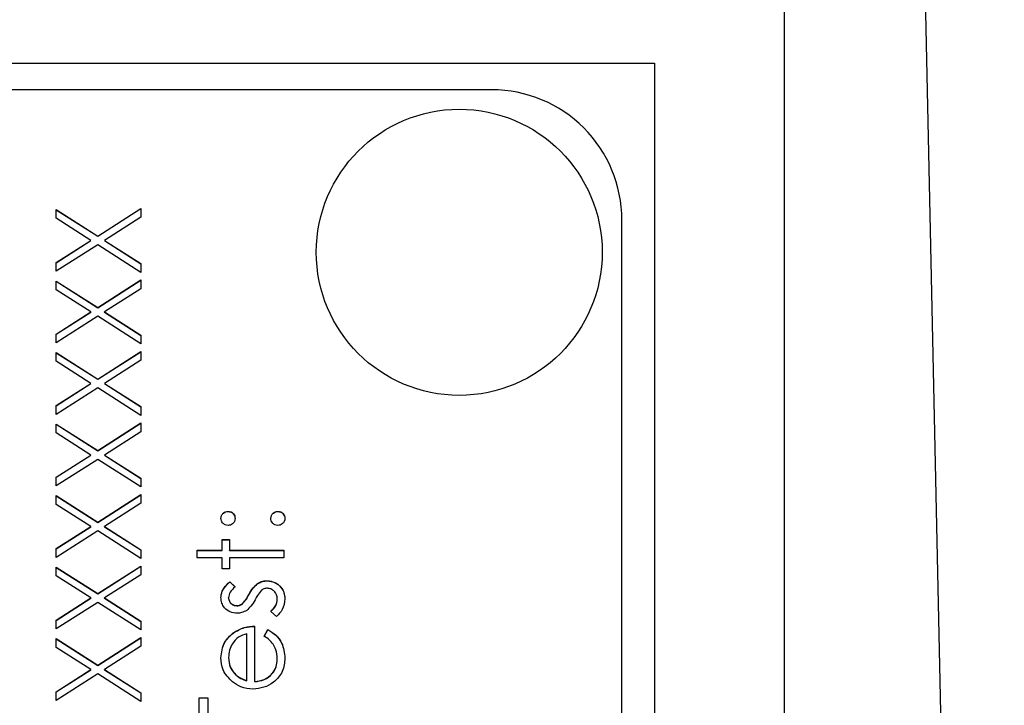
# Model space of a CAD drawing. Header units: millimetres. Extents: x 326 to 1048, y 19 to 719.
# Tile 16 of 19: x 776 to 791, y 316 to 326. Entities that reach past the tile are written whole.
import ezdxf

# ---------------------------------------------------------------- set-up
doc = ezdxf.new("R2010")
doc.units = ezdxf.units.MM

msp = doc.modelspace()

# ---------------------------------------------------------------- linework, layer by layer
at = {"color": 7, "linetype": 'Continuous', "lineweight": 25}
for p, q in [((790.748, 270.389), (789.256, 339.778)), ((787.364, 282.942), (787.364, 327.917)), ((764.364, 325.782), (785.364, 325.782)), ((785.364, 325.782), (785.364, 284.782)), ((782.864, 325.372), (770.864, 325.372)), ((776.801, 323.124), (777.464, 323.548)), ((776.801, 323.121), (777.464, 323.545)), ((777.464, 323.548), (777.464, 323.413)), ((776.164, 323.531), (776.801, 323.124)), ((776.164, 323.397), (776.164, 323.531)), ((776.164, 323.528), (776.801, 323.121)), ((776.696, 323.057), (776.164, 323.397)), ((777.464, 323.413), (776.906, 323.057)), ((784.864, 287.393), (784.864, 323.373)), ((776.801, 323.121), (776.801, 323.124)), ((776.164, 322.716), (776.696, 323.057)), ((776.164, 322.713), (776.696, 323.053)), ((776.801, 322.989), (776.164, 322.582)), ((776.696, 323.053), (776.696, 323.057)), ((777.464, 322.565), (776.801, 322.989)), ((776.906, 323.057), (777.464, 322.7)), ((776.906, 323.053), (776.906, 323.057)), ((776.906, 323.053), (777.464, 322.696)), ((776.164, 322.582), (776.164, 322.716)), ((777.464, 322.7), (777.464, 322.565)), ((776.164, 322.432), (776.801, 322.025)), ((776.164, 322.297), (776.164, 322.432)), ((776.164, 322.429), (776.801, 322.021)), ((776.801, 322.025), (777.464, 322.449)), ((776.801, 322.021), (777.464, 322.445)), ((777.464, 322.449), (777.464, 322.314)), ((776.696, 321.957), (776.164, 322.297)), ((777.464, 322.314), (776.906, 321.957)), ((776.801, 322.021), (776.801, 322.025)), ((776.164, 321.617), (776.696, 321.957)), ((776.164, 321.614), (776.696, 321.954)), ((776.801, 321.89), (776.164, 321.482)), ((776.696, 321.954), (776.696, 321.957)), ((777.464, 321.466), (776.801, 321.89)), ((776.906, 321.957), (777.464, 321.6)), ((776.906, 321.954), (776.906, 321.957)), ((776.906, 321.954), (777.464, 321.597)), ((776.164, 321.482), (776.164, 321.617)), ((777.464, 321.6), (777.464, 321.466)), ((776.164, 321.333), (776.801, 320.925)), ((776.164, 321.198), (776.164, 321.333)), ((776.164, 321.329), (776.801, 320.922)), ((776.801, 320.925), (777.464, 321.349)), ((776.801, 320.922), (777.464, 321.346)), ((777.464, 321.349), (777.464, 321.215)), ((776.696, 320.858), (776.164, 321.198)), ((777.464, 321.215), (776.906, 320.858)), ((776.164, 320.518), (776.696, 320.858)), ((776.164, 320.514), (776.696, 320.855)), ((776.696, 320.855), (776.696, 320.858)), ((776.801, 320.922), (776.801, 320.925)), ((776.906, 320.858), (777.464, 320.501)), ((776.906, 320.855), (776.906, 320.858)), ((776.906, 320.855), (777.464, 320.498)), ((776.801, 320.791), (776.164, 320.383)), ((777.464, 320.366), (776.801, 320.791)), ((776.164, 320.383), (776.164, 320.518)), ((777.464, 320.501), (777.464, 320.366)), ((776.164, 320.233), (776.801, 319.826)), ((776.164, 320.099), (776.164, 320.233)), ((776.164, 320.23), (776.801, 319.823)), ((776.801, 319.826), (777.464, 320.25)), ((776.801, 319.823), (777.464, 320.247)), ((777.464, 320.25), (777.464, 320.115)), ((776.696, 319.758), (776.164, 320.099)), ((777.464, 320.115), (776.906, 319.758)), ((776.164, 319.418), (776.696, 319.758)), ((776.164, 319.415), (776.696, 319.755)), ((776.696, 319.755), (776.696, 319.758)), ((776.801, 319.823), (776.801, 319.826)), ((776.906, 319.758), (777.464, 319.402)), ((776.906, 319.755), (776.906, 319.758)), ((776.906, 319.755), (777.464, 319.398)), ((776.801, 319.691), (776.164, 319.284)), ((777.464, 319.267), (776.801, 319.691)), ((776.164, 319.284), (776.164, 319.418)), ((777.464, 319.402), (777.464, 319.267)), ((776.801, 318.726), (777.464, 319.15)), ((776.801, 318.723), (777.464, 319.147)), ((777.464, 319.15), (777.464, 319.016)), ((776.164, 319.134), (776.801, 318.726)), ((776.164, 318.999), (776.164, 319.134)), ((776.164, 319.13), (776.801, 318.723)), ((776.696, 318.659), (776.164, 318.999)), ((777.464, 319.016), (776.906, 318.659)), ((778.806, 318.889), (778.806, 318.892)), ((779.572, 318.889), (779.572, 318.892)), ((776.801, 318.723), (776.801, 318.726)), ((776.164, 318.319), (776.696, 318.659)), ((776.164, 318.316), (776.696, 318.656)), ((776.801, 318.592), (776.164, 318.184)), ((776.696, 318.656), (776.696, 318.659)), ((777.464, 318.168), (776.801, 318.592)), ((776.906, 318.659), (777.464, 318.302)), ((776.906, 318.656), (776.906, 318.659)), ((776.906, 318.656), (777.464, 318.299)), ((778.714, 318.459), (778.831, 318.459)), ((778.714, 318.293), (778.714, 318.459)), ((778.714, 318.456), (778.831, 318.456)), ((778.831, 318.459), (778.831, 318.293)), ((776.164, 318.184), (776.164, 318.319)), ((777.464, 318.302), (777.464, 318.168)), ((778.331, 318.293), (778.714, 318.293)), ((778.331, 318.176), (778.331, 318.293)), ((778.331, 318.289), (778.714, 318.289)), ((778.714, 318.289), (778.714, 318.293)), ((778.831, 318.293), (779.664, 318.293)), ((778.831, 318.289), (778.831, 318.293)), ((778.831, 318.289), (779.664, 318.289)), ((779.664, 318.293), (779.664, 318.176)), ((778.714, 318.176), (778.331, 318.176)), ((778.714, 318.009), (778.714, 318.176)), ((778.831, 318.176), (778.831, 318.009)), ((779.664, 318.176), (778.831, 318.176)), ((776.164, 318.034), (776.801, 317.627)), ((776.164, 317.9), (776.164, 318.034)), ((776.164, 318.031), (776.801, 317.624)), ((776.801, 317.627), (777.464, 318.051)), ((776.801, 317.624), (777.464, 318.048)), ((777.464, 318.051), (777.464, 317.917)), ((778.831, 318.009), (778.714, 318.009)), ((776.696, 317.56), (776.164, 317.9)), ((777.464, 317.917), (776.906, 317.56)), ((778.833, 317.81), (778.914, 317.73)), ((778.833, 317.806), (778.833, 317.81)), ((778.833, 317.806), (778.914, 317.727)), ((779.259, 317.779), (779.259, 317.782)), ((779.406, 317.823), (779.406, 317.826)), ((776.164, 317.22), (776.696, 317.56)), ((776.164, 317.216), (776.696, 317.556)), ((776.801, 317.493), (776.164, 317.085)), ((776.696, 317.556), (776.696, 317.56)), ((776.801, 317.624), (776.801, 317.627)), ((777.464, 317.068), (776.801, 317.493)), ((776.906, 317.56), (777.464, 317.203)), ((776.906, 317.556), (776.906, 317.56)), ((776.906, 317.556), (777.464, 317.2)), ((778.814, 317.563), (778.814, 317.566)), ((779.126, 317.608), (779.126, 317.611)), ((779.564, 317.539), (779.564, 317.542)), ((778.942, 317.44), (778.942, 317.443)), ((779.028, 317.472), (779.028, 317.475)), ((779.552, 317.277), (779.464, 317.354)), ((776.164, 317.085), (776.164, 317.22)), ((777.464, 317.203), (777.464, 317.068)), ((778.884, 317.02), (778.884, 317.023)), ((779.214, 317.127), (779.214, 316.277)), ((779.364, 316.973), (779.418, 317.077)), ((779.364, 316.97), (779.418, 317.073)), ((779.418, 317.073), (779.418, 317.077)), ((776.164, 316.935), (776.801, 316.528)), ((776.164, 316.8), (776.164, 316.935)), ((776.164, 316.932), (776.801, 316.524)), ((776.801, 316.528), (777.464, 316.952)), ((776.801, 316.524), (777.464, 316.948)), ((777.464, 316.952), (777.464, 316.817)), ((779.097, 316.289), (779.097, 317.01)), ((776.696, 316.46), (776.164, 316.8)), ((777.464, 316.817), (776.906, 316.46)), ((778.814, 316.644), (778.814, 316.647)), ((779.564, 316.62), (779.564, 316.623)), ((776.164, 316.12), (776.696, 316.46)), ((776.164, 316.117), (776.696, 316.457)), ((776.696, 316.457), (776.696, 316.46)), ((776.801, 316.524), (776.801, 316.528)), ((776.906, 316.46), (777.464, 316.103)), ((776.906, 316.457), (776.906, 316.46)), ((776.906, 316.457), (777.464, 316.1)), ((776.801, 316.393), (776.164, 315.986)), ((777.464, 315.969), (776.801, 316.393)), ((778.903, 316.399), (778.903, 316.402)), ((779.097, 316.286), (779.097, 316.289)), ((779.214, 316.274), (779.214, 316.277)), ((776.164, 315.986), (776.164, 316.12)), ((777.464, 316.103), (777.464, 315.969)), ((778.364, 316.027), (778.497, 316.027)), ((778.364, 315.344), (778.364, 316.027)), ((778.364, 316.024), (778.497, 316.024)), ((778.497, 316.027), (778.497, 315.744))]:
    msp.add_line(p, q, dxfattribs=at)
msp.add_circle((782.363, 322.874), 2.199, dxfattribs=at)
msp.add_arc((782.865, 323.373), 1.999, 0.016, 90.016, dxfattribs=at)
for points, knots in [([(778.697, 318.784), (778.699, 318.8), (778.703, 318.832), (778.733, 318.867), (778.768, 318.889), (778.793, 318.891), (778.806, 318.892)], [0, 0, 0, 0, 0.279602, 0.559212, 0.779475, 1, 1, 1, 1]), ([(778.697, 318.781), (778.699, 318.797), (778.703, 318.829), (778.733, 318.864), (778.768, 318.886), (778.793, 318.888), (778.806, 318.889)], [0, 0, 0, 0, 0.279602, 0.559212, 0.779475, 1, 1, 1, 1]), ([(778.806, 318.892), (778.822, 318.89), (778.854, 318.887), (778.889, 318.857), (778.911, 318.822), (778.913, 318.797), (778.914, 318.784)], [0, 0, 0, 0, 0.279517, 0.559326, 0.779544, 1, 1, 1, 1]), ([(778.806, 318.889), (778.822, 318.887), (778.854, 318.884), (778.889, 318.854), (778.911, 318.818), (778.913, 318.793), (778.914, 318.781)], [0, 0, 0, 0, 0.279517, 0.559326, 0.779544, 1, 1, 1, 1]), ([(779.464, 318.784), (779.466, 318.8), (779.47, 318.832), (779.499, 318.867), (779.535, 318.889), (779.56, 318.891), (779.572, 318.892)], [0, 0, 0, 0, 0.279602, 0.559212, 0.779475, 1, 1, 1, 1]), ([(779.464, 318.781), (779.466, 318.797), (779.47, 318.829), (779.499, 318.864), (779.535, 318.886), (779.56, 318.888), (779.572, 318.889)], [0, 0, 0, 0, 0.279602, 0.559212, 0.779475, 1, 1, 1, 1]), ([(779.572, 318.892), (779.588, 318.89), (779.62, 318.887), (779.656, 318.857), (779.677, 318.822), (779.68, 318.797), (779.681, 318.784)], [0, 0, 0, 0, 0.279469, 0.559358, 0.779674, 1, 1, 1, 1]), ([(779.572, 318.889), (779.588, 318.887), (779.62, 318.883), (779.656, 318.854), (779.677, 318.818), (779.68, 318.793), (779.681, 318.781)], [0, 0, 0, 0, 0.2794691, 0.5593578, 0.7796739, 1, 1, 1, 1]), ([(778.806, 318.676), (778.79, 318.678), (778.758, 318.682), (778.723, 318.711), (778.701, 318.746), (778.699, 318.771), (778.697, 318.784)], [0, 0, 0, 0, 0.279585, 0.559454, 0.779697, 1, 1, 1, 1]), ([(778.914, 318.784), (778.912, 318.768), (778.908, 318.736), (778.879, 318.701), (778.843, 318.679), (778.818, 318.677), (778.806, 318.676)], [0, 0, 0, 0, 0.279647, 0.559299, 0.779615, 1, 1, 1, 1]), ([(779.572, 318.676), (779.556, 318.678), (779.524, 318.681), (779.489, 318.711), (779.467, 318.746), (779.465, 318.771), (779.464, 318.784)], [0, 0, 0, 0, 0.279576, 0.559284, 0.779552, 1, 1, 1, 1]), ([(779.681, 318.784), (779.679, 318.768), (779.675, 318.736), (779.645, 318.701), (779.61, 318.679), (779.585, 318.677), (779.572, 318.676)], [0, 0, 0, 0, 0.279581, 0.559143, 0.779575, 1, 1, 1, 1]), ([(778.697, 317.566), (778.7, 317.593), (778.706, 317.647), (778.754, 317.731), (778.803, 317.78), (778.833, 317.81)], [0, 0, 0, 0, 0.279553, 0.559703, 1, 1, 1, 1]), ([(778.697, 317.563), (778.7, 317.59), (778.706, 317.643), (778.754, 317.728), (778.803, 317.777), (778.833, 317.806)], [0, 0, 0, 0, 0.279553, 0.559703, 1, 1, 1, 1]), ([(779.126, 317.611), (779.146, 317.647), (779.182, 317.711), (779.236, 317.76), (779.259, 317.782)], [0, 0, 0, 0, 0.560649, 1, 1, 1, 1]), ([(779.259, 317.782), (779.285, 317.796), (779.331, 317.822), (779.383, 317.825), (779.406, 317.826)], [0, 0, 0, 0, 0.5594659, 1, 1, 1, 1]), ([(779.259, 317.779), (779.285, 317.793), (779.331, 317.819), (779.383, 317.822), (779.406, 317.823)], [0, 0, 0, 0, 0.559466, 1, 1, 1, 1]), ([(779.406, 317.826), (779.447, 317.821), (779.529, 317.812), (779.62, 317.736), (779.673, 317.644), (779.678, 317.58), (779.681, 317.548)], [0, 0, 0, 0, 0.279548, 0.559226, 0.779475, 1, 1, 1, 1]), ([(779.406, 317.823), (779.447, 317.818), (779.529, 317.809), (779.62, 317.733), (779.673, 317.641), (779.678, 317.577), (779.681, 317.545)], [0, 0, 0, 0, 0.279548, 0.559226, 0.779475, 1, 1, 1, 1]), ([(778.914, 317.73), (778.885, 317.705), (778.834, 317.661), (778.82, 317.595), (778.814, 317.566)], [0, 0, 0, 0, 0.562045, 1, 1, 1, 1]), ([(779.126, 317.608), (779.146, 317.644), (779.182, 317.708), (779.236, 317.757), (779.259, 317.779)], [0, 0, 0, 0, 0.560649, 1, 1, 1, 1]), ([(779.321, 317.678), (779.299, 317.653), (779.262, 317.608), (779.235, 317.556), (779.223, 317.534)], [0, 0, 0, 0, 0.559074, 1, 1, 1, 1]), ([(779.411, 317.71), (779.393, 317.708), (779.36, 317.705), (779.332, 317.686), (779.321, 317.678)], [0, 0, 0, 0, 0.559603, 1, 1, 1, 1]), ([(779.564, 317.542), (779.562, 317.566), (779.557, 317.613), (779.517, 317.667), (779.467, 317.703), (779.43, 317.708), (779.411, 317.71)], [0, 0, 0, 0, 0.279988, 0.559745, 0.779963, 1, 1, 1, 1]), ([(778.947, 317.326), (778.91, 317.33), (778.838, 317.337), (778.754, 317.4), (778.704, 317.481), (778.7, 317.538), (778.697, 317.566)], [0, 0, 0, 0, 0.279936, 0.559437, 0.779611, 1, 1, 1, 1]), ([(778.814, 317.566), (778.816, 317.548), (778.821, 317.511), (778.857, 317.472), (778.898, 317.447), (778.927, 317.444), (778.942, 317.443)], [0, 0, 0, 0, 0.279313, 0.559072, 0.779518, 1, 1, 1, 1]), ([(778.814, 317.563), (778.816, 317.545), (778.821, 317.508), (778.857, 317.468), (778.898, 317.444), (778.927, 317.441), (778.942, 317.44)], [0, 0, 0, 0, 0.279313, 0.559072, 0.779518, 1, 1, 1, 1]), ([(779.028, 317.475), (779.049, 317.499), (779.087, 317.54), (779.114, 317.589), (779.126, 317.611)], [0, 0, 0, 0, 0.559018, 1, 1, 1, 1]), ([(779.028, 317.472), (779.049, 317.495), (779.087, 317.537), (779.114, 317.586), (779.126, 317.608)], [0, 0, 0, 0, 0.559018, 1, 1, 1, 1]), ([(779.223, 317.534), (779.203, 317.499), (779.169, 317.437), (779.116, 317.391), (779.093, 317.37)], [0, 0, 0, 0, 0.560659, 1, 1, 1, 1]), ([(779.464, 317.354), (779.494, 317.383), (779.548, 317.436), (779.559, 317.51), (779.564, 317.542)], [0, 0, 0, 0, 0.560833, 1, 1, 1, 1]), ([(779.464, 317.35), (779.494, 317.38), (779.548, 317.433), (779.559, 317.506), (779.564, 317.539)], [0, 0, 0, 0, 0.5608331, 1, 1, 1, 1]), ([(779.681, 317.548), (779.673, 317.489), (779.66, 317.384), (779.585, 317.309), (779.552, 317.277)], [0, 0, 0, 0, 0.5592891, 1, 1, 1, 1]), ([(778.942, 317.443), (778.96, 317.445), (778.991, 317.449), (779.017, 317.467), (779.028, 317.475)], [0, 0, 0, 0, 0.559054, 1, 1, 1, 1]), ([(778.942, 317.44), (778.96, 317.442), (778.991, 317.446), (779.017, 317.464), (779.028, 317.472)], [0, 0, 0, 0, 0.559054, 1, 1, 1, 1]), ([(779.093, 317.37), (779.067, 317.356), (779.022, 317.331), (778.97, 317.328), (778.947, 317.326)], [0, 0, 0, 0, 0.559587, 1, 1, 1, 1]), ([(778.697, 316.641), (778.707, 316.725), (778.725, 316.876), (778.835, 316.978), (778.884, 317.023)], [0, 0, 0, 0, 0.5589188, 1, 1, 1, 1]), ([(778.884, 317.023), (778.942, 317.057), (779.044, 317.118), (779.162, 317.124), (779.214, 317.127)], [0, 0, 0, 0, 0.558897, 1, 1, 1, 1]), ([(778.884, 317.02), (778.942, 317.054), (779.044, 317.114), (779.162, 317.121), (779.214, 317.123)], [0, 0, 0, 0, 0.558897, 1, 1, 1, 1]), ([(779.418, 317.077), (779.461, 317.05), (779.547, 316.997), (779.658, 316.848), (779.672, 316.718), (779.681, 316.638)], [0, 0, 0, 0, 0.280919, 0.561407, 1, 1, 1, 1]), ([(779.418, 317.073), (779.461, 317.047), (779.547, 316.994), (779.658, 316.844), (779.672, 316.714), (779.681, 316.635)], [0, 0, 0, 0, 0.280919, 0.561407, 1, 1, 1, 1]), ([(778.697, 316.638), (778.707, 316.722), (778.725, 316.873), (778.835, 316.975), (778.884, 317.02)], [0, 0, 0, 0, 0.5589188, 1, 1, 1, 1]), ([(779.097, 317.01), (779.052, 316.996), (778.963, 316.967), (778.872, 316.868), (778.823, 316.757), (778.817, 316.684), (778.814, 316.647)], [0, 0, 0, 0, 0.280138, 0.559194, 0.779598, 1, 1, 1, 1]), ([(779.564, 316.623), (779.559, 316.671), (779.552, 316.75), (779.504, 316.851), (779.441, 316.92), (779.39, 316.955), (779.364, 316.973)], [0, 0, 0, 0, 0.339465, 0.559626, 0.779498, 1, 1, 1, 1]), ([(778.874, 316.27), (778.817, 316.328), (778.714, 316.432), (778.703, 316.577), (778.697, 316.641)], [0, 0, 0, 0, 0.558577, 1, 1, 1, 1]), ([(778.814, 316.647), (778.818, 316.597), (778.826, 316.506), (778.88, 316.434), (778.903, 316.402)], [0, 0, 0, 0, 0.559458, 1, 1, 1, 1]), ([(778.814, 316.644), (778.818, 316.593), (778.826, 316.503), (778.88, 316.431), (778.903, 316.399)], [0, 0, 0, 0, 0.559458, 1, 1, 1, 1]), ([(779.681, 316.638), (779.674, 316.566), (779.661, 316.422), (779.523, 316.266), (779.36, 316.176), (779.248, 316.166), (779.192, 316.16)], [0, 0, 0, 0, 0.279885, 0.558859, 0.779462, 1, 1, 1, 1]), ([(779.214, 316.277), (779.266, 316.283), (779.368, 316.295), (779.485, 316.387), (779.554, 316.502), (779.561, 316.583), (779.564, 316.623)], [0, 0, 0, 0, 0.279963, 0.559359, 0.779526, 1, 1, 1, 1]), ([(779.214, 316.274), (779.266, 316.28), (779.368, 316.292), (779.485, 316.384), (779.554, 316.499), (779.561, 316.58), (779.564, 316.62)], [0, 0, 0, 0, 0.279963, 0.559359, 0.779526, 1, 1, 1, 1]), ([(779.192, 316.16), (779.127, 316.166), (779.012, 316.177), (778.916, 316.241), (778.874, 316.27)], [0, 0, 0, 0, 0.559427, 1, 1, 1, 1]), ([(778.903, 316.402), (778.935, 316.374), (778.993, 316.323), (779.065, 316.3), (779.097, 316.289)], [0, 0, 0, 0, 0.5587953, 1, 1, 1, 1]), ([(778.903, 316.399), (778.935, 316.371), (778.993, 316.32), (779.065, 316.296), (779.097, 316.286)], [0, 0, 0, 0, 0.5587953, 1, 1, 1, 1])]:
    msp.add_open_spline(points, degree=3, knots=knots, dxfattribs=at)

doc.saveas('drawing.dxf')
